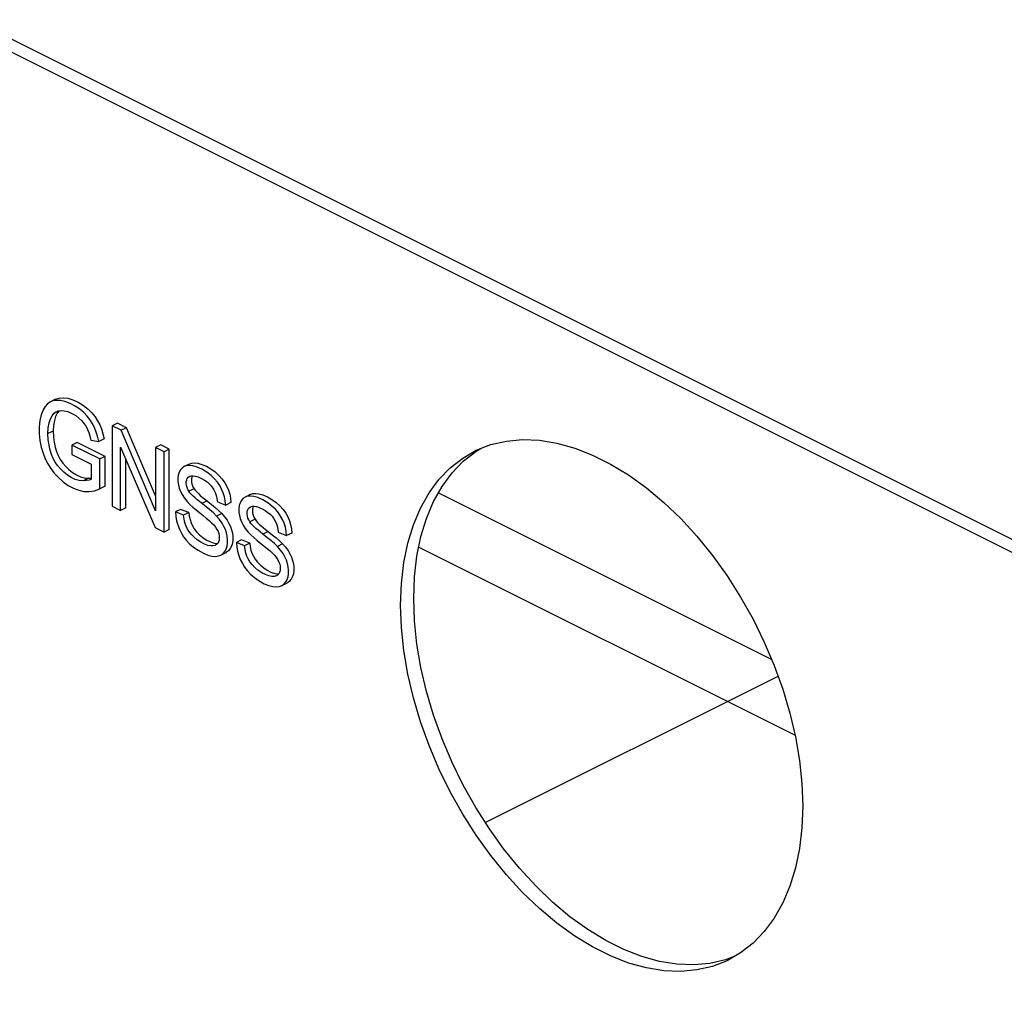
# Paper-space layout '005_EXP_CORICANT_PE_DRAWING_3_1' of a CAD drawing. Header units: millimetres. Extents: x 6 to 413, y 7 to 290.
# Tile 97 of 228: x 192.43 to 194.83, y 94.68 to 97.04. Entities that reach past the tile are written whole.
import ezdxf

# ---------------------------------------------------------------- set-up
doc = ezdxf.new("R2010")
doc.units = ezdxf.units.MM
doc.header["$LTSCALE"] = 23.1
doc.linetypes.add('DASHED', pattern=[0.2, 0.1, -0.1])
for name, color, linetype in [('000_OFFSET-LINES', 7, 'CONTINUOUS'), ('BASE_CORIANT_BL85', 7, 'CONTINUOUS'), ('FP_MYLAR_BL86', 7, 'CONTINUOUS')]:
    doc.layers.add(name, color=color, linetype=linetype)

# ---------------------------------------------------------------- blocks, each defined once
blk = doc.blocks.new('BASE_CORIANT_BL85', base_point=(229.3285, 99.074))
at = {"layer": 'BASE_CORIANT_BL85', "color": 7, "linetype": 'Continuous'}
blk.add_line((193.4485, 95.8903), (194.2609, 95.4842), dxfattribs=at)
at = {"layer": 'BASE_CORIANT_BL85', "color": 3, "linetype": 'Continuous'}
blk.add_line((193.4006, 95.7584), (194.3178, 95.2998), dxfattribs=at)
blk = doc.blocks.new('FP_MYLAR_BL86', base_point=(209.4603, 85.5702))
at = {"layer": 'FP_MYLAR_BL86', "color": 7, "linetype": 'Continuous'}
for p, q in [((226.608, 79.8643), (192.2808, 97.0279)), ((226.6399, 79.8802), (192.3126, 97.0438)), ((192.5156, 96.1186), (192.5028, 96.1122)), ((192.5238, 96.0901), (192.5193, 96.0844)), ((192.5097, 96.0412), (192.4969, 96.0349)), ((192.6663, 96.0602), (192.6536, 96.0539)), ((192.6753, 96.043), (192.6536, 96.0539)), ((192.6536, 96.0539), (192.6536, 95.8579)), ((192.688, 96.0494), (192.6663, 96.0602)), ((192.688, 96.0494), (192.6753, 96.043)), ((192.7593, 95.8471), (192.6753, 96.043)), ((192.7593, 95.8832), (192.688, 96.0494)), ((192.6016, 96.0186), (192.6208, 96.0155)), ((192.6335, 96.0219), (192.6208, 96.0155)), ((192.5681, 96.0132), (192.5554, 96.0068)), ((192.6231, 95.9731), (192.5554, 96.0068)), ((192.5554, 96.0068), (192.5554, 95.9839)), ((192.6359, 95.9795), (192.5681, 96.0132)), ((192.6739, 96.0017), (192.7579, 95.8057)), ((192.6739, 95.8477), (192.6739, 96.0017)), ((192.7721, 96.0073), (192.7593, 96.001)), ((192.7797, 95.9908), (192.7593, 96.001)), ((192.7593, 96.001), (192.7593, 95.8471)), ((192.7924, 95.9972), (192.7721, 96.0073)), ((192.7924, 95.9972), (192.7797, 95.9908)), ((192.7797, 95.7948), (192.7797, 95.9908)), ((192.7924, 95.8012), (192.7924, 95.9972)), ((193.5092, 95.9675), (193.5395, 95.9912)), ((193.5364, 95.9921), (193.5408, 95.9942)), ((193.5395, 95.9912), (193.5523, 95.9987)), ((192.5554, 95.9839), (192.6024, 95.9604)), ((192.6359, 95.9795), (192.6231, 95.9731)), ((192.6231, 95.9004), (192.6231, 95.9731)), ((192.6359, 95.9068), (192.6359, 95.9795)), ((192.6866, 95.8541), (192.6866, 95.9721)), ((192.6024, 95.9604), (192.6024, 95.9239)), ((192.8413, 95.9608), (192.8286, 95.9545)), ((192.5953, 95.9263), (192.5825, 95.92)), ((192.5953, 95.9263), (192.6024, 95.9267)), ((192.6024, 95.9239), (192.601, 95.9231)), ((192.6359, 95.9068), (192.6231, 95.9004)), ((192.8529, 95.9006), (192.8402, 95.8943)), ((192.8848, 95.8707), (192.8721, 95.8643)), ((192.9898, 95.8866), (192.9771, 95.8802)), ((192.6536, 95.8579), (192.6739, 95.8477)), ((192.6866, 95.8541), (192.6739, 95.8477)), ((192.8202, 95.8503), (192.8075, 95.8439)), ((192.8402, 95.8425), (192.8202, 95.8503)), ((192.9097, 95.8687), (192.9301, 95.8604)), ((192.9428, 95.8668), (192.9301, 95.8604)), ((192.8274, 95.8361), (192.8075, 95.8439)), ((192.8402, 95.8425), (192.8274, 95.8361)), ((192.9203, 95.8405), (192.9075, 95.8341)), ((193.0015, 95.8264), (192.9887, 95.82)), ((192.7579, 95.8057), (192.7797, 95.7948)), ((192.7924, 95.8012), (192.7797, 95.7948)), ((192.9687, 95.776), (192.956, 95.7696)), ((192.9887, 95.7682), (192.9687, 95.776)), ((193.0334, 95.7964), (193.0206, 95.7901)), ((193.0583, 95.7944), (193.0786, 95.7862)), ((193.0913, 95.7925), (193.0786, 95.7862)), ((192.976, 95.7618), (192.956, 95.7696)), ((192.9887, 95.7682), (192.976, 95.7618)), ((193.0688, 95.7662), (193.0561, 95.7599)), ((192.9181, 95.7387), (192.9308, 95.7451)), ((193.0666, 95.6644), (193.0794, 95.6708)), ((194.185, 94.7691), (194.1563, 94.7524)), ((194.1722, 94.7617), (194.1481, 94.7523))]:
    blk.add_line(p, q, dxfattribs=at)
for points in [[(192.5028, 96.1122), (192.5018, 96.1117), (192.4955, 96.1072), (192.4899, 96.101), (192.4849, 96.0927)], [(192.6208, 96.0155), (192.6177, 96.0291), (192.6139, 96.0411), (192.6097, 96.0514), (192.6049, 96.0605), (192.5993, 96.0691), (192.5926, 96.0775), (192.5842, 96.0861), (192.5745, 96.0944), (192.5634, 96.1019), (192.5508, 96.1085), (192.5382, 96.1132), (192.5271, 96.1156), (192.5174, 96.116), (192.509, 96.1146), (192.5028, 96.1122)], [(192.5156, 96.1186), (192.5163, 96.119), (192.5245, 96.1216), (192.534, 96.1224), (192.5451, 96.1211), (192.5576, 96.1173), (192.5707, 96.1113), (192.5833, 96.1036), (192.5946, 96.0946), (192.6041, 96.0852), (192.6118, 96.0758), (192.618, 96.0663), (192.623, 96.0565), (192.6271, 96.0462), (192.6305, 96.0348), (192.6335, 96.0219)], [(192.4849, 96.0927), (192.4801, 96.0804), (192.4768, 96.0667), (192.4753, 96.0513), (192.4754, 96.0343), (192.4772, 96.0178), (192.4805, 96.0019), (192.485, 95.9869), (192.4903, 95.9735), (192.4965, 95.9613), (192.5038, 95.9498), (192.5123, 95.9387), (192.5224, 95.9279), (192.5339, 95.9177), (192.5465, 95.9088), (192.5594, 95.9017), (192.5721, 95.8968), (192.5846, 95.8941), (192.5971, 95.8936), (192.6099, 95.8956), (192.6231, 95.9004)], [(192.4969, 96.0349), (192.4977, 96.0493), (192.4998, 96.0613), (192.503, 96.071), (192.5069, 96.0785), (192.5113, 96.0839), (192.5163, 96.0877), (192.5176, 96.0884)], [(192.5176, 96.0884), (192.5221, 96.0902), (192.5288, 96.0912), (192.5363, 96.0907), (192.5451, 96.0885), (192.5554, 96.0841)], [(192.5193, 96.0844), (192.5155, 96.0769), (192.5124, 96.0673), (192.5104, 96.0555), (192.5097, 96.0412)], [(192.5554, 96.0841), (192.5645, 96.0788), (192.5725, 96.0725), (192.5795, 96.0657), (192.5852, 96.0589), (192.5898, 96.0521), (192.5934, 96.0451), (192.5965, 96.0374), (192.5992, 96.0285), (192.6016, 96.0186)], [(192.5097, 96.0412), (192.5103, 96.0268), (192.5119, 96.0139), (192.5145, 96.0022), (192.5178, 95.9915), (192.522, 95.9816), (192.527, 95.9722), (192.5331, 95.9633), (192.5401, 95.955), (192.5481, 95.9472), (192.557, 95.9401), (192.5666, 95.9342), (192.5764, 95.9298), (192.5861, 95.9272), (192.5953, 95.9263)], [(192.5825, 95.92), (192.5729, 95.9209), (192.5634, 95.9235), (192.5538, 95.9278), (192.5445, 95.9336), (192.5355, 95.9408), (192.5272, 95.9488), (192.5204, 95.9569), (192.5148, 95.9651), (192.5099, 95.9739), (192.5056, 95.9837), (192.5021, 95.9944), (192.4994, 96.0064), (192.4976, 96.02), (192.4969, 96.0349)], [(193.5408, 95.9942), (193.5764, 96.0081), (193.6142, 96.0168), (193.6538, 96.0204), (193.6949, 96.0187), (193.7373, 96.0118), (193.7806, 95.9998), (193.8244, 95.9828), (193.8683, 95.9608), (193.9121, 95.9341), (193.9554, 95.9028), (193.9978, 95.8673), (194.039, 95.8278), (194.0786, 95.7846), (194.1163, 95.7381), (194.1519, 95.6887), (194.185, 95.6367), (194.2154, 95.5826), (194.2428, 95.5268), (194.267, 95.4697), (194.2879, 95.4119), (194.3051, 95.3537), (194.3187, 95.2957), (194.3285, 95.2383), (194.3344, 95.182), (194.3364, 95.1272)], [(193.3563, 95.6172), (193.3583, 95.67), (193.3642, 95.7205), (193.374, 95.7681), (193.3876, 95.8125), (193.4049, 95.8534), (193.4257, 95.8904), (193.4499, 95.9232), (193.4773, 95.9516), (193.5077, 95.9753), (193.5364, 95.9921)], [(193.3882, 95.6331), (193.3901, 95.6859), (193.396, 95.7364), (193.4058, 95.784), (193.4194, 95.8284), (193.4367, 95.8693), (193.4575, 95.9063), (193.4817, 95.9391), (193.5092, 95.9675)], [(192.8286, 95.9545), (192.8237, 95.9511), (192.8198, 95.9465), (192.8167, 95.9407), (192.8146, 95.9337), (192.8137, 95.926), (192.8138, 95.9181), (192.8149, 95.9099), (192.817, 95.902), (192.8199, 95.8942), (192.824, 95.8863), (192.8294, 95.8779), (192.8363, 95.8692)], [(192.9301, 95.8604), (192.9291, 95.8708), (192.9271, 95.8809), (192.9241, 95.8905), (192.9202, 95.8997), (192.9154, 95.9083), (192.9099, 95.9164), (192.9029, 95.9246), (192.8944, 95.9328), (192.8842, 95.9407), (192.8722, 95.9479), (192.8602, 95.9532), (192.8499, 95.9561), (192.8413, 95.9571), (192.8341, 95.9564), (192.8286, 95.9545)], [(192.8413, 95.9608), (192.8472, 95.9628), (192.8541, 95.9634), (192.8624, 95.9626), (192.8722, 95.9599), (192.8831, 95.9552), (192.8941, 95.9489), (192.9044, 95.9414), (192.9136, 95.9331), (192.9214, 95.9243), (192.9278, 95.9153), (192.9328, 95.9062), (192.9368, 95.8969), (192.9398, 95.8873), (192.9418, 95.8773), (192.9428, 95.8668)], [(192.601, 95.9231), (192.597, 95.9216), (192.5904, 95.9203), (192.5825, 95.92)], [(192.8402, 95.8943), (192.8377, 95.8989), (192.8358, 95.9035), (192.8346, 95.9081), (192.834, 95.913), (192.8341, 95.9179), (192.835, 95.9221), (192.8365, 95.9256), (192.8389, 95.9285), (192.8423, 95.9309)], [(192.8423, 95.9309), (192.8459, 95.9321), (192.8507, 95.9323), (192.8565, 95.9314), (192.8632, 95.9292), (192.8708, 95.9258)], [(192.8495, 95.9323), (192.8479, 95.9291), (192.8469, 95.925), (192.8467, 95.9204), (192.8471, 95.9155), (192.8483, 95.9105), (192.8503, 95.9054), (192.8529, 95.9006)], [(192.8708, 95.9258), (192.878, 95.9217), (192.8845, 95.9173), (192.89, 95.9126), (192.8945, 95.9078), (192.8982, 95.903), (192.9013, 95.8978), (192.9041, 95.8917), (192.9067, 95.8845), (192.9086, 95.8766), (192.9097, 95.8687)], [(192.866, 95.8692), (192.8604, 95.8738), (192.8553, 95.8782), (192.8507, 95.8823), (192.8465, 95.8864), (192.843, 95.8904), (192.8402, 95.8943)], [(192.8529, 95.9006), (192.8557, 95.8967), (192.8593, 95.8927), (192.8634, 95.8887), (192.868, 95.8845), (192.8731, 95.8802), (192.8787, 95.8756)], [(192.8787, 95.8756), (192.8949, 95.8627), (192.9043, 95.8552), (192.9128, 95.8478), (192.9203, 95.8405)], [(192.9771, 95.8802), (192.9722, 95.8768), (192.9683, 95.8722), (192.9652, 95.8664), (192.9632, 95.8594), (192.9622, 95.8517), (192.9623, 95.8437), (192.9635, 95.8357), (192.9655, 95.8277), (192.9685, 95.8199), (192.9725, 95.8121), (192.9779, 95.8036), (192.9848, 95.7949)], [(193.0786, 95.7862), (193.0777, 95.7965), (193.0756, 95.8067), (193.0726, 95.8163), (193.0687, 95.8255), (193.064, 95.8341), (193.0584, 95.8422), (193.0515, 95.8504), (193.0429, 95.8585), (193.0327, 95.8664), (193.0207, 95.8736), (193.0087, 95.879), (192.9985, 95.8819), (192.9898, 95.8828), (192.9826, 95.8821), (192.9771, 95.8802)], [(192.9898, 95.8866), (192.9958, 95.8886), (193.0027, 95.8892), (193.011, 95.8883), (193.0209, 95.8855), (193.0318, 95.8808), (193.0428, 95.8745), (193.0531, 95.8671), (193.0622, 95.8587), (193.07, 95.85), (193.0764, 95.841), (193.0814, 95.8319), (193.0854, 95.8226), (193.0883, 95.8131), (193.0904, 95.8031), (193.0913, 95.7925)], [(192.8363, 95.8692), (192.8426, 95.8625), (192.85, 95.8557), (192.8582, 95.8488), (192.8672, 95.8415)], [(192.9075, 95.8341), (192.9, 95.8415), (192.8915, 95.8488), (192.8822, 95.8564), (192.866, 95.8692)], [(192.9887, 95.82), (192.9862, 95.8246), (192.9843, 95.8292), (192.9831, 95.8338), (192.9825, 95.8388), (192.9827, 95.8436), (192.9835, 95.8478), (192.9851, 95.8513), (192.9875, 95.8543), (192.9908, 95.8566)], [(192.9908, 95.8566), (192.9945, 95.8578), (192.9993, 95.8581), (193.005, 95.8571), (193.0117, 95.8549), (193.0193, 95.8515)], [(192.9981, 95.858), (192.9965, 95.8548), (192.9955, 95.8507), (192.9952, 95.8461), (192.9957, 95.8413), (192.9969, 95.8362), (192.9988, 95.8312), (193.0015, 95.8264)], [(193.0193, 95.8515), (193.0265, 95.8475), (193.033, 95.843), (193.0386, 95.8383), (193.0431, 95.8336), (193.0467, 95.8287), (193.0498, 95.8235), (193.0527, 95.8174), (193.0552, 95.8103), (193.0572, 95.8024), (193.0583, 95.7944)], [(192.8075, 95.8439), (192.8083, 95.8331), (192.8102, 95.8226), (192.8132, 95.8123), (192.8172, 95.8021), (192.822, 95.7925), (192.8276, 95.7837), (192.8341, 95.7752), (192.842, 95.7667), (192.8515, 95.7585), (192.8628, 95.7507), (192.8757, 95.7435)], [(192.9055, 95.7628), (192.9044, 95.7622), (192.8997, 95.7611), (192.8938, 95.7611), (192.8868, 95.7625), (192.8786, 95.7654), (192.8693, 95.7702), (192.8602, 95.7763), (192.8524, 95.7832), (192.8458, 95.7901), (192.8405, 95.797), (192.8364, 95.8038), (192.8332, 95.8106), (192.8307, 95.818), (192.8287, 95.8266), (192.8274, 95.8361)], [(192.8402, 95.8425), (192.8413, 95.8335), (192.8432, 95.8254), (192.8456, 95.8178), (192.849, 95.8104), (192.8534, 95.8031), (192.8591, 95.7958), (192.8661, 95.7886), (192.8741, 95.7818), (192.8827, 95.7761), (192.8913, 95.7718), (192.8992, 95.7689), (192.906, 95.7675), (192.9109, 95.7674)], [(192.8672, 95.8415), (192.8753, 95.8351), (192.8827, 95.829), (192.8895, 95.8233), (192.8957, 95.8177)], [(192.9181, 95.7387), (192.9188, 95.7391), (192.9238, 95.7427), (192.928, 95.7476), (192.9313, 95.7535), (192.9335, 95.7603), (192.9346, 95.7678), (192.9347, 95.7761), (192.9338, 95.7847), (192.932, 95.793), (192.9294, 95.8009), (192.9259, 95.8086), (192.9213, 95.8166), (192.9151, 95.8253), (192.9075, 95.8341)], [(192.9203, 95.8405), (192.9274, 95.8322), (192.9333, 95.824), (192.938, 95.8161), (192.9417, 95.8082), (192.9445, 95.8003), (192.9464, 95.7922), (192.9474, 95.7838), (192.9475, 95.7756), (192.9465, 95.7678), (192.9444, 95.7608), (192.9413, 95.7547), (192.9371, 95.7495), (192.9319, 95.7456), (192.9308, 95.7451)], [(193.0015, 95.8264), (193.0043, 95.8224), (193.0079, 95.8184), (193.012, 95.8144), (193.0166, 95.8103), (193.0216, 95.8059), (193.0272, 95.8013), (193.0334, 95.7964)], [(192.8957, 95.8177), (192.901, 95.8122), (192.9054, 95.8067), (192.9088, 95.8014), (192.9113, 95.7962), (192.913, 95.7911), (192.9141, 95.7859), (192.9144, 95.7805), (192.914, 95.7754), (192.9128, 95.771), (192.9108, 95.7673), (192.908, 95.7644), (192.9055, 95.7628)], [(193.0206, 95.7901), (193.0145, 95.7949), (193.009, 95.7995), (193.0039, 95.8039), (192.9992, 95.8081), (192.995, 95.8121), (192.9915, 95.8161), (192.9887, 95.82)], [(192.9848, 95.7949), (192.9912, 95.7882), (192.9986, 95.7814), (193.0068, 95.7745), (193.0157, 95.7673)], [(193.0561, 95.7599), (193.0486, 95.7672), (193.0401, 95.7746), (193.0307, 95.7821), (193.0206, 95.7901)], [(193.0334, 95.7964), (193.0435, 95.7885), (193.0528, 95.7809), (193.0613, 95.7736), (193.0688, 95.7662)], [(192.956, 95.7696), (192.9568, 95.7588), (192.9587, 95.7484), (192.9617, 95.7381), (192.9657, 95.7279), (192.9706, 95.7182), (192.9761, 95.7094), (192.9827, 95.7009), (192.9906, 95.6925), (193.0001, 95.6843), (193.0113, 95.6764), (193.0242, 95.6692)], [(193.0541, 95.6885), (193.0529, 95.688), (193.0482, 95.6868), (193.0423, 95.6869), (193.0353, 95.6882), (193.0271, 95.6912), (193.0178, 95.696), (193.0087, 95.7021), (193.0009, 95.7089), (192.9943, 95.7159), (192.989, 95.7228), (192.9849, 95.7296), (192.9817, 95.7364), (192.9792, 95.7438), (192.9773, 95.7523), (192.976, 95.7618)], [(192.9887, 95.7682), (192.9899, 95.7593), (192.9917, 95.7512), (192.9941, 95.7436), (192.9975, 95.7362), (193.0019, 95.7289), (193.0076, 95.7216), (193.0145, 95.7144), (193.0226, 95.7076), (193.0312, 95.7019), (193.0398, 95.6976), (193.0477, 95.6947), (193.0545, 95.6933), (193.0594, 95.6932)], [(193.0157, 95.7673), (193.0238, 95.7608), (193.0313, 95.7547), (193.0381, 95.749), (193.0442, 95.7434)], [(193.0666, 95.6644), (193.0673, 95.6648), (193.0724, 95.6684), (193.0766, 95.6733), (193.0799, 95.6793), (193.082, 95.686), (193.0832, 95.6935), (193.0833, 95.7019), (193.0824, 95.7104), (193.0806, 95.7187), (193.0779, 95.7266), (193.0745, 95.7343), (193.0698, 95.7424), (193.0637, 95.751), (193.0561, 95.7599)], [(193.0688, 95.7662), (193.076, 95.7579), (193.0819, 95.7498), (193.0866, 95.7418), (193.0903, 95.7339), (193.093, 95.726), (193.0949, 95.7179), (193.0959, 95.7095), (193.096, 95.7013), (193.095, 95.6935), (193.093, 95.6865), (193.0898, 95.6804), (193.0856, 95.6753), (193.0804, 95.6714), (193.0794, 95.6708)], [(192.8757, 95.7435), (192.8868, 95.7388), (192.8966, 95.7363), (192.9053, 95.7357), (192.9127, 95.7367), (192.9181, 95.7387)], [(193.0442, 95.7434), (193.0495, 95.7379), (193.0539, 95.7324), (193.0573, 95.7271), (193.0598, 95.7219), (193.0616, 95.7168), (193.0626, 95.7116), (193.063, 95.7062), (193.0625, 95.7012), (193.0613, 95.6967), (193.0593, 95.693), (193.0566, 95.6901), (193.0541, 95.6885)], [(193.0242, 95.6692), (193.0354, 95.6645), (193.0451, 95.6621), (193.0538, 95.6614), (193.0613, 95.6625), (193.0666, 95.6644)], [(194.1481, 94.7523), (194.1104, 94.7435), (194.0708, 94.74), (194.0296, 94.7416), (193.9872, 94.7485), (193.944, 94.7605), (193.9002, 94.7776), (193.8562, 94.7996), (193.8124, 94.8263), (193.7691, 94.8575), (193.7268, 94.8931), (193.6856, 94.9326), (193.646, 94.9757), (193.6082, 95.0222), (193.5727, 95.0717), (193.5395, 95.1237), (193.5092, 95.1778), (193.4817, 95.2336), (193.4575, 95.2906), (193.4367, 95.3485), (193.4194, 95.4066), (193.4058, 95.4646), (193.396, 95.522), (193.3901, 95.5784), (193.3882, 95.6331)], [(194.1563, 94.7524), (194.1519, 94.7502), (194.1163, 94.7364), (194.0786, 94.7276), (194.039, 94.7241), (193.9978, 94.7257), (193.9554, 94.7326), (193.9121, 94.7446), (193.8683, 94.7617), (193.8244, 94.7837), (193.7806, 94.8104), (193.7373, 94.8416), (193.6949, 94.8771), (193.6538, 94.9167), (193.6142, 94.9598), (193.5764, 95.0063), (193.5408, 95.0558), (193.5077, 95.1077), (193.4773, 95.1619), (193.4499, 95.2177), (193.4257, 95.2747), (193.4049, 95.3326), (193.3876, 95.3907), (193.374, 95.4487), (193.3642, 95.5061), (193.3583, 95.5624), (193.3563, 95.6172)], [(194.3364, 95.1272), (194.3344, 95.0744), (194.3285, 95.024), (194.3187, 94.9764), (194.3051, 94.9319), (194.2879, 94.8911), (194.267, 94.8541), (194.2428, 94.8212), (194.2154, 94.7928), (194.185, 94.7691)]]:
    blk.add_lwpolyline(points, dxfattribs=at)

psp = doc.layouts.new('005_EXP_CORICANT_PE_DRAWING_3_1')

# ---------------------------------------------------------------- linework, layer by layer
at = {"layer": '000_OFFSET-LINES', "color": 4, "linetype": 'DASHED'}
psp.add_line((193.5628, 95.0872), (194.2763, 95.444), dxfattribs=at)

# ---------------------------------------------------------------- block references
at = {"layer": 'BASE_CORIANT_BL85'}
psp.add_blockref('BASE_CORIANT_BL85', (229.3285, 99.074), dxfattribs=at)
at = {"layer": 'FP_MYLAR_BL86'}
psp.add_blockref('FP_MYLAR_BL86', (209.4603, 85.5702), dxfattribs=at)

doc.saveas('drawing.dxf')
